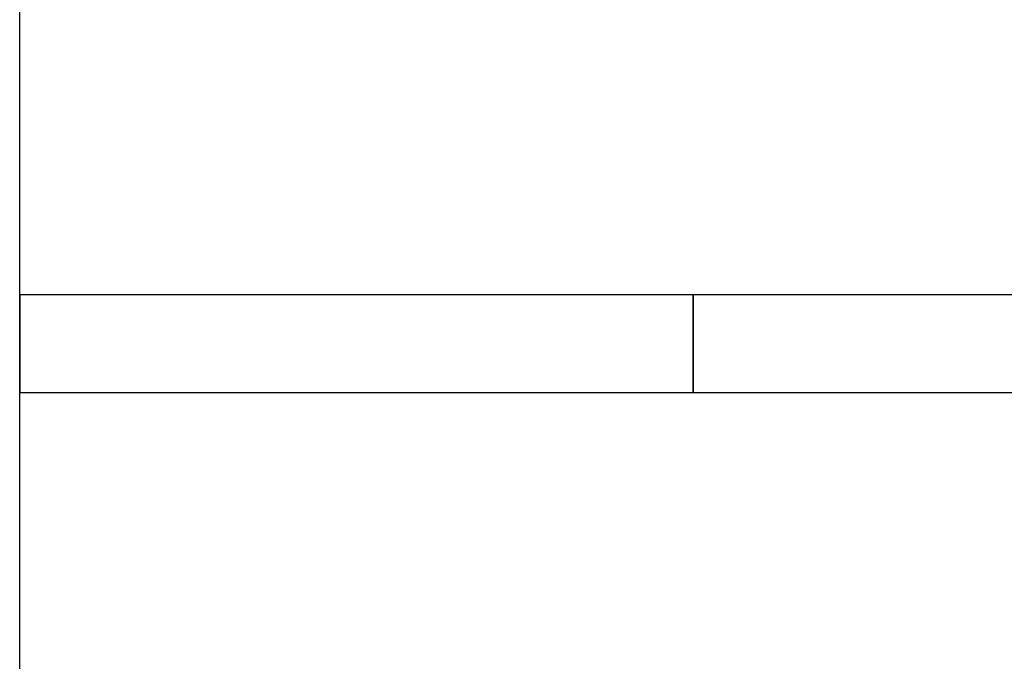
# Model space of a CAD drawing. Header units: metres. Extents: x 397.7 to 427.5, y 12.7 to 28.4.
# Tile 24 of 130: x 404.437 to 405.443, y 25.555 to 26.21. Entities that reach past the tile are written whole.
import ezdxf

# ---------------------------------------------------------------- set-up
doc = ezdxf.new("R2010")
doc.units = ezdxf.units.M
doc.layers.add('A-WALL-____-MCUT', color=7, linetype='Continuous', lineweight=25)
doc.layers.add('A-WALL-____-OTLN', color=7, linetype='Continuous', lineweight=25)

# ---------------------------------------------------------------- blocks, each defined once
blk = doc.blocks.new('Family - Evans P2-153085-05_ELEC_P2')
at = {"layer": 'A-WALL-____-MCUT', "color": 253, "true_color": 0xaaaaaa}
for p, q in [((0.3901, 0.1), (0, 0.1)), ((0, 0.1), (0, 0)), ((0, 0), (0.3901, 0))]:
    blk.add_line(p, q, dxfattribs=at)
at = {"layer": 'A-WALL-____-OTLN', "color": 253, "true_color": 0xaaaaaa}
for p, q in [((0.3901, 0.1), (0, 0.1)), ((0, 0.1), (0, 0)), ((0, 0), (0.3901, 0))]:
    blk.add_line(p, q, dxfattribs=at)
at = {"layer": 'A-WALL-____-OTLN', "color": 253, "lineweight": 18, "true_color": 0xaaaaaa}
blk.add_line((0, 0), (1.1859, 0), dxfattribs=at)
blk = doc.blocks.new('Family - Evans P2-153146-05_ELEC_P2')
at = {"layer": 'A-WALL-____-MCUT', "color": 253, "true_color": 0xaaaaaa}
blk.add_line((0, 0), (4.5488, 0), dxfattribs=at)
at = {"layer": 'A-WALL-____-OTLN', "color": 253, "true_color": 0xaaaaaa}
blk.add_line((0, 0), (4.5488, 0), dxfattribs=at)
at = {"layer": 'A-WALL-____-OTLN', "color": 253, "lineweight": 18, "true_color": 0xaaaaaa}
blk.add_line((0, 0), (4.5488, 0), dxfattribs=at)
blk = doc.blocks.new('Family - Evans P2-153315-05_ELEC_P2')
at = {"layer": 'A-WALL-____-MCUT', "color": 253, "true_color": 0xaaaaaa}
for p, q in [((0.6881, 0.1), (0, 0.1)), ((0, 0.1), (0, 0)), ((0.6881, 0), (0.6881, 0.1)), ((0, 0), (0.6881, 0))]:
    blk.add_line(p, q, dxfattribs=at)
at = {"layer": 'A-WALL-____-OTLN', "color": 253, "true_color": 0xaaaaaa}
for p, q in [((0.6881, 0.1), (0, 0.1)), ((0, 0.1), (0, 0)), ((0.6881, 0), (0.6881, 0.1)), ((0, 0), (0.6881, 0))]:
    blk.add_line(p, q, dxfattribs=at)
at = {"layer": 'A-WALL-____-OTLN', "color": 253, "lineweight": 18, "true_color": 0xaaaaaa}
blk.add_line((0, 0), (0.6881, 0), dxfattribs=at)
blk = doc.blocks.new('LONDR55-XX_ZZ-ARQ-CAA-M3D-Londres55_ifc-1-05_ELEC_P2')
at = {"layer": 'A-WALL-____-OTLN', "color": 253, "lineweight": 18, "true_color": 0xaaaaaa, "rotation": 90}
blk.add_blockref('Family - Evans P2-153146-05_ELEC_P2', (404.437, 23.5195), dxfattribs=at)
at = {"layer": 'A-WALL-____-OTLN', "color": 253, "lineweight": 18, "true_color": 0xaaaaaa}
for name, p in [('Family - Evans P2-153315-05_ELEC_P2', (404.437, 25.8295)), ('Family - Evans P2-153085-05_ELEC_P2', (405.1251, 25.8295))]:
    blk.add_blockref(name, p, dxfattribs=at)

msp = doc.modelspace()

# ---------------------------------------------------------------- block references
at = {"lineweight": 5}
msp.add_blockref('LONDR55-XX_ZZ-ARQ-CAA-M3D-Londres55_ifc-1-05_ELEC_P2', (0, 0), dxfattribs=at)

doc.saveas('drawing.dxf')
